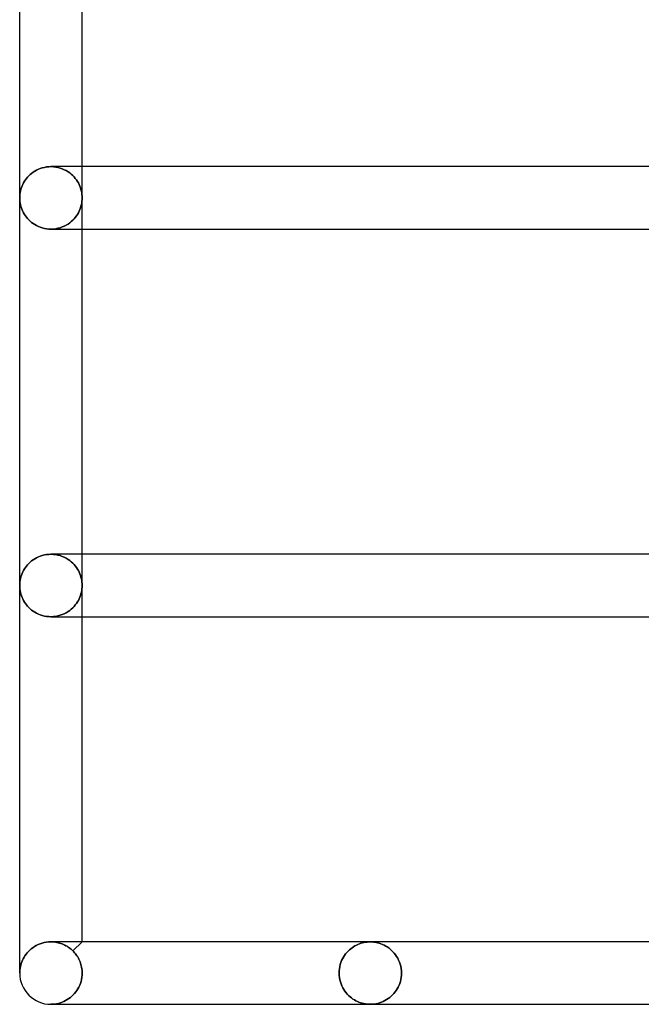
# Model space of a CAD drawing. Header units: millimetres. Extents: x -250 to 250, y -110 to 102.
# Tile 1 of 22: x -233 to -210, y -73 to -37. Entities that reach past the tile are written whole.
import ezdxf

# ---------------------------------------------------------------- set-up
doc = ezdxf.new("R2010")
doc.units = ezdxf.units.MM
doc.layers.add('HIDDEN', color=7, linetype='Continuous')
doc.layers.add('THICK', color=7, linetype='Continuous')

msp = doc.modelspace()

# ---------------------------------------------------------------- linework, layer by layer
at = {"layer": 'HIDDEN'}
for p, q in [((-232.242, -42.066), (-232.32, -42.086)), ((-232.163, -42.052), (-232.242, -42.066)), ((-232.082, -42.043), (-232.163, -42.052)), ((-232, -42.04), (-232.082, -42.043)), ((-231.999, -42.04), (-232, -42.04)), ((-232, -42.04), (-232, -42.04)), ((-231.998, -42.04), (-231.999, -42.04)), ((-231.999, -42.04), (-231.999, -42.04)), ((-231.997, -42.04), (-231.998, -42.04)), ((-231.998, -42.04), (-231.998, -42.04)), ((-231.997, -42.04), (-231.909, -42.043)), ((-231.909, -42.043), (-231.997, -42.04)), ((-231.909, -42.043), (-231.822, -42.053)), ((-231.822, -42.053), (-231.909, -42.043)), ((-231.822, -42.053), (-231.737, -42.069)), ((-231.737, -42.069), (-231.822, -42.053)), ((-230.84, -43.2), (-230.84, -42.04)), ((-232.865, -42.428), (-232.907, -42.479)), ((-232.819, -42.38), (-232.865, -42.428)), ((-232.769, -42.333), (-232.819, -42.38)), ((-232.716, -42.289), (-232.769, -42.333)), ((-232.659, -42.247), (-232.716, -42.289)), ((-232.598, -42.207), (-232.659, -42.247)), ((-232.534, -42.171), (-232.598, -42.207)), ((-232.466, -42.139), (-232.534, -42.171)), ((-232.394, -42.11), (-232.466, -42.139)), ((-232.32, -42.086), (-232.394, -42.11)), ((-231.737, -42.069), (-231.655, -42.092)), ((-231.655, -42.092), (-231.737, -42.069)), ((-231.655, -42.092), (-231.576, -42.119)), ((-231.576, -42.119), (-231.655, -42.092)), ((-231.576, -42.119), (-231.501, -42.152)), ((-231.501, -42.152), (-231.576, -42.119)), ((-231.501, -42.152), (-231.43, -42.188)), ((-231.43, -42.188), (-231.501, -42.152)), ((-231.43, -42.188), (-231.363, -42.229)), ((-231.363, -42.229), (-231.43, -42.188)), ((-231.363, -42.229), (-231.301, -42.273)), ((-231.301, -42.273), (-231.363, -42.229)), ((-231.301, -42.273), (-231.242, -42.32)), ((-231.242, -42.32), (-231.301, -42.273)), ((-231.242, -42.32), (-231.188, -42.37)), ((-231.188, -42.37), (-231.242, -42.32)), ((-231.188, -42.37), (-231.139, -42.422)), ((-231.139, -42.422), (-231.188, -42.37)), ((-231.139, -42.422), (-231.093, -42.475)), ((-231.093, -42.475), (-231.139, -42.422)), ((-233.072, -42.757), (-233.095, -42.818)), ((-233.045, -42.698), (-233.072, -42.757)), ((-233.015, -42.64), (-233.045, -42.698)), ((-232.982, -42.585), (-233.015, -42.64)), ((-232.946, -42.531), (-232.982, -42.585)), ((-232.907, -42.479), (-232.946, -42.531)), ((-231.093, -42.475), (-231.051, -42.531)), ((-231.051, -42.531), (-231.093, -42.475)), ((-231.051, -42.531), (-231.014, -42.588)), ((-231.014, -42.588), (-231.051, -42.531)), ((-231.014, -42.588), (-230.98, -42.646)), ((-230.98, -42.646), (-231.014, -42.588)), ((-230.98, -42.646), (-230.95, -42.705)), ((-230.95, -42.705), (-230.98, -42.646)), ((-230.95, -42.705), (-230.924, -42.765)), ((-230.924, -42.765), (-230.95, -42.705)), ((-230.924, -42.765), (-230.902, -42.826)), ((-230.902, -42.826), (-230.924, -42.765)), ((-233.158, -43.135), (-233.16, -43.2)), ((-233.153, -43.071), (-233.158, -43.135)), ((-233.144, -43.006), (-233.153, -43.071)), ((-233.131, -42.942), (-233.144, -43.006)), ((-233.115, -42.879), (-233.131, -42.942)), ((-233.095, -42.818), (-233.115, -42.879)), ((-230.902, -42.826), (-230.883, -42.888)), ((-230.883, -42.888), (-230.902, -42.826)), ((-230.883, -42.888), (-230.867, -42.949)), ((-230.867, -42.949), (-230.883, -42.888)), ((-230.867, -42.949), (-230.855, -43.012)), ((-230.855, -43.012), (-230.867, -42.949)), ((-230.855, -43.012), (-230.847, -43.074)), ((-230.847, -43.074), (-230.855, -43.012)), ((-230.847, -43.074), (-230.842, -43.137)), ((-230.842, -43.137), (-230.847, -43.074)), ((-230.842, -43.137), (-230.84, -43.2)), ((-230.84, -43.2), (-230.842, -43.137)), ((-233.16, -43.2), (-233.158, -43.265)), ((-233.158, -43.265), (-233.153, -43.329)), ((-233.153, -43.329), (-233.144, -43.394)), ((-233.144, -43.394), (-233.131, -43.458)), ((-233.131, -43.458), (-233.115, -43.521)), ((-233.115, -43.521), (-233.095, -43.582)), ((-230.902, -43.574), (-230.883, -43.512)), ((-230.883, -43.512), (-230.902, -43.574)), ((-230.883, -43.512), (-230.867, -43.451)), ((-230.867, -43.451), (-230.883, -43.512)), ((-230.867, -43.451), (-230.855, -43.388)), ((-230.855, -43.388), (-230.867, -43.451)), ((-230.855, -43.388), (-230.847, -43.326)), ((-230.847, -43.326), (-230.855, -43.388)), ((-230.847, -43.326), (-230.842, -43.263)), ((-230.842, -43.263), (-230.847, -43.326)), ((-230.842, -43.263), (-230.84, -43.2)), ((-230.84, -43.2), (-230.842, -43.263)), ((-230.84, -44.36), (-230.84, -43.2)), ((-233.095, -43.582), (-233.072, -43.643)), ((-233.072, -43.643), (-233.045, -43.702)), ((-233.045, -43.702), (-233.015, -43.76)), ((-233.015, -43.76), (-232.982, -43.815)), ((-232.982, -43.815), (-232.946, -43.869)), ((-232.946, -43.869), (-232.907, -43.921)), ((-231.093, -43.925), (-231.051, -43.869)), ((-231.051, -43.869), (-231.093, -43.925)), ((-231.051, -43.869), (-231.014, -43.812)), ((-231.014, -43.812), (-231.051, -43.869)), ((-231.014, -43.812), (-230.98, -43.754)), ((-230.98, -43.754), (-231.014, -43.812)), ((-230.98, -43.754), (-230.95, -43.695)), ((-230.95, -43.695), (-230.98, -43.754)), ((-230.95, -43.695), (-230.924, -43.635)), ((-230.924, -43.635), (-230.95, -43.695)), ((-230.924, -43.635), (-230.902, -43.574)), ((-230.902, -43.574), (-230.924, -43.635)), ((-232.907, -43.921), (-232.865, -43.972)), ((-232.865, -43.972), (-232.819, -44.02)), ((-232.819, -44.02), (-232.769, -44.067)), ((-232.769, -44.067), (-232.716, -44.111)), ((-232.716, -44.111), (-232.659, -44.153)), ((-232.659, -44.153), (-232.598, -44.193)), ((-232.598, -44.193), (-232.534, -44.229)), ((-232.534, -44.229), (-232.466, -44.261)), ((-232.466, -44.261), (-232.394, -44.29)), ((-231.576, -44.281), (-231.501, -44.248)), ((-231.501, -44.248), (-231.576, -44.281)), ((-231.501, -44.248), (-231.43, -44.212)), ((-231.43, -44.212), (-231.501, -44.248)), ((-231.43, -44.212), (-231.363, -44.171)), ((-231.363, -44.171), (-231.43, -44.212)), ((-231.363, -44.171), (-231.301, -44.127)), ((-231.301, -44.127), (-231.363, -44.171)), ((-231.301, -44.127), (-231.242, -44.08)), ((-231.242, -44.08), (-231.301, -44.127)), ((-231.242, -44.08), (-231.188, -44.03)), ((-231.188, -44.03), (-231.242, -44.08)), ((-231.188, -44.03), (-231.139, -43.978)), ((-231.139, -43.978), (-231.188, -44.03)), ((-231.139, -43.978), (-231.093, -43.925)), ((-231.093, -43.925), (-231.139, -43.978)), ((-232.394, -44.29), (-232.32, -44.314)), ((-232.32, -44.314), (-232.242, -44.334)), ((-232.242, -44.334), (-232.163, -44.348)), ((-232.163, -44.348), (-232.082, -44.357)), ((-232.082, -44.357), (-232, -44.36)), ((-232, -44.36), (-232, -44.36)), ((-232, -44.36), (-231.999, -44.36)), ((-231.999, -44.36), (-231.999, -44.36)), ((-231.999, -44.36), (-231.998, -44.36)), ((-231.998, -44.36), (-231.998, -44.36)), ((-231.998, -44.36), (-231.997, -44.36)), ((-231.997, -44.36), (-231.909, -44.357)), ((-231.909, -44.357), (-231.997, -44.36)), ((-231.909, -44.357), (-231.822, -44.347)), ((-231.822, -44.347), (-231.909, -44.357)), ((-231.822, -44.347), (-231.737, -44.331)), ((-231.737, -44.331), (-231.822, -44.347)), ((-231.737, -44.331), (-231.655, -44.308)), ((-231.655, -44.308), (-231.737, -44.331)), ((-231.655, -44.308), (-231.576, -44.281)), ((-231.576, -44.281), (-231.655, -44.308)), ((-232.716, -56.689), (-232.769, -56.733)), ((-232.659, -56.647), (-232.716, -56.689)), ((-232.598, -56.607), (-232.659, -56.647)), ((-232.534, -56.571), (-232.598, -56.607)), ((-232.466, -56.539), (-232.534, -56.571)), ((-232.394, -56.51), (-232.466, -56.539)), ((-232.32, -56.486), (-232.394, -56.51)), ((-232.242, -56.466), (-232.32, -56.486)), ((-232.163, -56.452), (-232.242, -56.466)), ((-232.082, -56.443), (-232.163, -56.452)), ((-232, -56.44), (-232.082, -56.443)), ((-231.999, -56.44), (-232, -56.44)), ((-232, -56.44), (-232, -56.44)), ((-231.998, -56.44), (-231.999, -56.44)), ((-231.999, -56.44), (-231.999, -56.44)), ((-231.997, -56.44), (-231.998, -56.44)), ((-231.998, -56.44), (-231.998, -56.44)), ((-231.997, -56.44), (-231.909, -56.443)), ((-231.909, -56.443), (-231.997, -56.44)), ((-231.909, -56.443), (-231.822, -56.453)), ((-231.822, -56.453), (-231.909, -56.443)), ((-231.822, -56.453), (-231.737, -56.469)), ((-231.737, -56.469), (-231.822, -56.453)), ((-231.737, -56.469), (-231.655, -56.492)), ((-231.655, -56.492), (-231.737, -56.469)), ((-231.655, -56.492), (-231.576, -56.519)), ((-231.576, -56.519), (-231.655, -56.492)), ((-231.576, -56.519), (-231.501, -56.552)), ((-231.501, -56.552), (-231.576, -56.519)), ((-231.501, -56.552), (-231.43, -56.588)), ((-231.43, -56.588), (-231.501, -56.552)), ((-231.43, -56.588), (-231.363, -56.629)), ((-231.363, -56.629), (-231.43, -56.588)), ((-231.363, -56.629), (-231.301, -56.673)), ((-231.301, -56.673), (-231.363, -56.629)), ((-231.301, -56.673), (-231.242, -56.72)), ((-231.242, -56.72), (-231.301, -56.673)), ((-230.84, -57.6), (-230.84, -56.44)), ((-233.015, -57.04), (-233.045, -57.098)), ((-232.982, -56.985), (-233.015, -57.04)), ((-232.946, -56.931), (-232.982, -56.985)), ((-232.907, -56.879), (-232.946, -56.931)), ((-232.865, -56.828), (-232.907, -56.879)), ((-232.819, -56.78), (-232.865, -56.828)), ((-232.769, -56.733), (-232.819, -56.78)), ((-231.242, -56.72), (-231.188, -56.77)), ((-231.188, -56.77), (-231.242, -56.72)), ((-231.188, -56.77), (-231.139, -56.822)), ((-231.139, -56.822), (-231.188, -56.77)), ((-231.139, -56.822), (-231.093, -56.875)), ((-231.093, -56.875), (-231.139, -56.822)), ((-231.093, -56.875), (-231.051, -56.931)), ((-231.051, -56.931), (-231.093, -56.875)), ((-231.051, -56.931), (-231.014, -56.988)), ((-231.014, -56.988), (-231.051, -56.931)), ((-231.014, -56.988), (-230.98, -57.046)), ((-230.98, -57.046), (-231.014, -56.988)), ((-230.98, -57.046), (-230.95, -57.105)), ((-230.95, -57.105), (-230.98, -57.046)), ((-233.144, -57.406), (-233.153, -57.471)), ((-233.131, -57.342), (-233.144, -57.406)), ((-233.115, -57.279), (-233.131, -57.342)), ((-233.095, -57.218), (-233.115, -57.279)), ((-233.072, -57.157), (-233.095, -57.218)), ((-233.045, -57.098), (-233.072, -57.157)), ((-230.95, -57.105), (-230.924, -57.165)), ((-230.924, -57.165), (-230.95, -57.105)), ((-230.924, -57.165), (-230.902, -57.226)), ((-230.902, -57.226), (-230.924, -57.165)), ((-230.902, -57.226), (-230.883, -57.288)), ((-230.883, -57.288), (-230.902, -57.226)), ((-230.883, -57.288), (-230.867, -57.349)), ((-230.867, -57.349), (-230.883, -57.288)), ((-230.867, -57.349), (-230.855, -57.412)), ((-230.855, -57.412), (-230.867, -57.349)), ((-230.855, -57.412), (-230.847, -57.474)), ((-230.847, -57.474), (-230.855, -57.412)), ((-233.158, -57.535), (-233.16, -57.6)), ((-233.16, -57.6), (-233.158, -57.665)), ((-233.153, -57.471), (-233.158, -57.535)), ((-233.158, -57.665), (-233.153, -57.729)), ((-233.153, -57.729), (-233.144, -57.794)), ((-233.144, -57.794), (-233.131, -57.858)), ((-230.867, -57.851), (-230.855, -57.788)), ((-230.855, -57.788), (-230.867, -57.851)), ((-230.855, -57.788), (-230.847, -57.726)), ((-230.847, -57.726), (-230.855, -57.788)), ((-230.847, -57.474), (-230.842, -57.537)), ((-230.842, -57.537), (-230.847, -57.474)), ((-230.847, -57.726), (-230.842, -57.663)), ((-230.842, -57.663), (-230.847, -57.726)), ((-230.842, -57.537), (-230.84, -57.6)), ((-230.84, -57.6), (-230.842, -57.537)), ((-230.842, -57.663), (-230.84, -57.6)), ((-230.84, -57.6), (-230.842, -57.663)), ((-230.84, -58.76), (-230.84, -57.6)), ((-233.131, -57.858), (-233.115, -57.921)), ((-233.115, -57.921), (-233.095, -57.982)), ((-233.095, -57.982), (-233.072, -58.043)), ((-233.072, -58.043), (-233.045, -58.102)), ((-233.045, -58.102), (-233.015, -58.16)), ((-233.015, -58.16), (-232.982, -58.215)), ((-231.014, -58.212), (-230.98, -58.154)), ((-230.98, -58.154), (-231.014, -58.212)), ((-230.98, -58.154), (-230.95, -58.095)), ((-230.95, -58.095), (-230.98, -58.154)), ((-230.95, -58.095), (-230.924, -58.035)), ((-230.924, -58.035), (-230.95, -58.095)), ((-230.924, -58.035), (-230.902, -57.974)), ((-230.902, -57.974), (-230.924, -58.035)), ((-230.902, -57.974), (-230.883, -57.912)), ((-230.883, -57.912), (-230.902, -57.974)), ((-230.883, -57.912), (-230.867, -57.851)), ((-230.867, -57.851), (-230.883, -57.912)), ((-232.982, -58.215), (-232.946, -58.269)), ((-232.946, -58.269), (-232.907, -58.321)), ((-232.907, -58.321), (-232.865, -58.372)), ((-232.865, -58.372), (-232.819, -58.42)), ((-232.819, -58.42), (-232.769, -58.467)), ((-232.769, -58.467), (-232.716, -58.511)), ((-232.716, -58.511), (-232.659, -58.553)), ((-231.363, -58.571), (-231.301, -58.527)), ((-231.301, -58.527), (-231.363, -58.571)), ((-231.301, -58.527), (-231.242, -58.48)), ((-231.242, -58.48), (-231.301, -58.527)), ((-231.242, -58.48), (-231.188, -58.43)), ((-231.188, -58.43), (-231.242, -58.48)), ((-231.188, -58.43), (-231.139, -58.378)), ((-231.139, -58.378), (-231.188, -58.43)), ((-231.139, -58.378), (-231.093, -58.325)), ((-231.093, -58.325), (-231.139, -58.378)), ((-231.093, -58.325), (-231.051, -58.269)), ((-231.051, -58.269), (-231.093, -58.325)), ((-231.051, -58.269), (-231.014, -58.212)), ((-231.014, -58.212), (-231.051, -58.269)), ((-232.659, -58.553), (-232.598, -58.593)), ((-232.598, -58.593), (-232.534, -58.629)), ((-232.534, -58.629), (-232.466, -58.661)), ((-232.466, -58.661), (-232.394, -58.69)), ((-232.394, -58.69), (-232.32, -58.714)), ((-232.32, -58.714), (-232.242, -58.734)), ((-232.242, -58.734), (-232.163, -58.748)), ((-232.163, -58.748), (-232.082, -58.757)), ((-232.082, -58.757), (-232, -58.76)), ((-232, -58.76), (-232, -58.76)), ((-232, -58.76), (-231.999, -58.76)), ((-231.999, -58.76), (-231.999, -58.76)), ((-231.999, -58.76), (-231.998, -58.76)), ((-231.998, -58.76), (-231.998, -58.76)), ((-231.998, -58.76), (-231.997, -58.76)), ((-231.997, -58.76), (-231.909, -58.757)), ((-231.909, -58.757), (-231.997, -58.76)), ((-231.909, -58.757), (-231.822, -58.747)), ((-231.822, -58.747), (-231.909, -58.757)), ((-231.822, -58.747), (-231.737, -58.731)), ((-231.737, -58.731), (-231.822, -58.747)), ((-231.737, -58.731), (-231.655, -58.708)), ((-231.655, -58.708), (-231.737, -58.731)), ((-231.655, -58.708), (-231.576, -58.681)), ((-231.576, -58.681), (-231.655, -58.708)), ((-231.576, -58.681), (-231.501, -58.648)), ((-231.501, -58.648), (-231.576, -58.681)), ((-231.501, -58.648), (-231.43, -58.612)), ((-231.43, -58.612), (-231.501, -58.648)), ((-231.43, -58.612), (-231.363, -58.571)), ((-231.363, -58.571), (-231.43, -58.612)), ((-232.478, -70.944), (-232.547, -70.978)), ((-232.405, -70.914), (-232.478, -70.944)), ((-232.328, -70.888), (-232.405, -70.914)), ((-232.249, -70.868), (-232.328, -70.888)), ((-232.167, -70.853), (-232.249, -70.868)), ((-232.084, -70.843), (-232.167, -70.853)), ((-232, -70.84), (-232.084, -70.843)), ((-231.999, -70.84), (-232, -70.84)), ((-232, -70.84), (-232, -70.84)), ((-231.998, -70.84), (-231.999, -70.84)), ((-231.999, -70.84), (-231.999, -70.84)), ((-231.997, -70.84), (-231.998, -70.84)), ((-231.998, -70.84), (-231.998, -70.84)), ((-231.997, -70.84), (-231.942, -70.841)), ((-231.942, -70.841), (-231.997, -70.84)), ((-231.942, -70.841), (-231.888, -70.845)), ((-231.888, -70.845), (-231.942, -70.841)), ((-231.888, -70.845), (-231.835, -70.851)), ((-231.835, -70.851), (-231.888, -70.845)), ((-231.835, -70.851), (-231.782, -70.86)), ((-231.782, -70.86), (-231.835, -70.851)), ((-231.782, -70.86), (-231.73, -70.871)), ((-231.73, -70.871), (-231.782, -70.86)), ((-231.73, -70.871), (-231.678, -70.885)), ((-231.678, -70.885), (-231.73, -70.871)), ((-231.678, -70.885), (-231.628, -70.9)), ((-231.628, -70.9), (-231.678, -70.885)), ((-231.628, -70.9), (-231.58, -70.918)), ((-231.58, -70.918), (-231.628, -70.9)), ((-231.58, -70.918), (-231.532, -70.937)), ((-231.532, -70.937), (-231.58, -70.918)), ((-231.532, -70.937), (-231.487, -70.959)), ((-231.487, -70.959), (-231.532, -70.937)), ((-231.487, -70.959), (-231.442, -70.982)), ((-231.442, -70.982), (-231.487, -70.959)), ((-230.84, -70.84), (-231.179, -71.179)), ((-220.702, -70.99), (-220.648, -70.961)), ((-220.648, -70.961), (-220.702, -70.99)), ((-220.648, -70.961), (-220.593, -70.935)), ((-220.593, -70.935), (-220.648, -70.961)), ((-220.593, -70.935), (-220.537, -70.912)), ((-220.537, -70.912), (-220.593, -70.935)), ((-220.537, -70.912), (-220.48, -70.893)), ((-220.48, -70.893), (-220.537, -70.912)), ((-220.48, -70.893), (-220.423, -70.877)), ((-220.423, -70.877), (-220.48, -70.893)), ((-220.423, -70.877), (-220.365, -70.863)), ((-220.365, -70.863), (-220.423, -70.877)), ((-220.365, -70.863), (-220.308, -70.853)), ((-220.308, -70.853), (-220.365, -70.863)), ((-220.308, -70.853), (-220.25, -70.846)), ((-220.25, -70.846), (-220.308, -70.853)), ((-220.25, -70.846), (-220.192, -70.841)), ((-220.192, -70.841), (-220.25, -70.846)), ((-220.192, -70.841), (-220.133, -70.84)), ((-220.133, -70.84), (-220.192, -70.841)), ((-220.133, -70.84), (-220.066, -70.842)), ((-220.066, -70.842), (-220.133, -70.84)), ((-220.066, -70.842), (-219.999, -70.848)), ((-219.999, -70.848), (-220.066, -70.842)), ((-219.999, -70.848), (-219.933, -70.857)), ((-219.933, -70.857), (-219.999, -70.848)), ((-219.933, -70.857), (-219.867, -70.871)), ((-219.867, -70.871), (-219.933, -70.857)), ((-219.867, -70.871), (-219.802, -70.888)), ((-219.802, -70.888), (-219.867, -70.871)), ((-219.802, -70.888), (-219.738, -70.909)), ((-219.738, -70.909), (-219.802, -70.888)), ((-219.738, -70.909), (-219.676, -70.934)), ((-219.676, -70.934), (-219.738, -70.909)), ((-219.676, -70.934), (-219.615, -70.962)), ((-219.615, -70.962), (-219.676, -70.934)), ((-219.615, -70.962), (-219.556, -70.994)), ((-219.556, -70.994), (-219.615, -70.962)), ((-232.925, -71.301), (-232.963, -71.355)), ((-232.883, -71.249), (-232.925, -71.301)), ((-232.837, -71.198), (-232.883, -71.249)), ((-232.787, -71.149), (-232.837, -71.198)), ((-232.733, -71.102), (-232.787, -71.149)), ((-232.675, -71.058), (-232.733, -71.102)), ((-232.613, -71.017), (-232.675, -71.058)), ((-232.547, -70.978), (-232.613, -71.017)), ((-231.442, -70.982), (-231.4, -71.006)), ((-231.4, -71.006), (-231.442, -70.982)), ((-231.4, -71.006), (-231.359, -71.032)), ((-231.359, -71.032), (-231.4, -71.006)), ((-231.359, -71.032), (-231.32, -71.059)), ((-231.32, -71.059), (-231.359, -71.032)), ((-231.32, -71.059), (-231.282, -71.088)), ((-231.282, -71.088), (-231.32, -71.059)), ((-231.282, -71.088), (-231.246, -71.117)), ((-231.246, -71.117), (-231.282, -71.088)), ((-231.246, -71.117), (-231.212, -71.148)), ((-231.212, -71.148), (-231.246, -71.117)), ((-231.212, -71.148), (-231.179, -71.179)), ((-231.179, -71.179), (-231.212, -71.148)), ((-231.179, -71.179), (-231.147, -71.212)), ((-231.147, -71.212), (-231.179, -71.179)), ((-231.147, -71.212), (-231.117, -71.246)), ((-231.117, -71.246), (-231.147, -71.212)), ((-231.117, -71.246), (-231.087, -71.282)), ((-231.087, -71.282), (-231.117, -71.246)), ((-231.087, -71.282), (-231.058, -71.32)), ((-231.058, -71.32), (-231.087, -71.282)), ((-231.058, -71.32), (-231.031, -71.359)), ((-231.031, -71.359), (-231.058, -71.32)), ((-221.089, -71.345), (-221.047, -71.288)), ((-221.047, -71.288), (-221.089, -71.345)), ((-221.047, -71.288), (-221.003, -71.235)), ((-221.003, -71.235), (-221.047, -71.288)), ((-221.003, -71.235), (-220.957, -71.185)), ((-220.957, -71.185), (-221.003, -71.235)), ((-220.957, -71.185), (-220.909, -71.139)), ((-220.909, -71.139), (-220.957, -71.185)), ((-220.909, -71.139), (-220.859, -71.096)), ((-220.859, -71.096), (-220.909, -71.139)), ((-220.859, -71.096), (-220.808, -71.057)), ((-220.808, -71.057), (-220.859, -71.096)), ((-220.808, -71.057), (-220.756, -71.022)), ((-220.756, -71.022), (-220.808, -71.057)), ((-220.756, -71.022), (-220.702, -70.99)), ((-220.702, -70.99), (-220.756, -71.022)), ((-219.556, -70.994), (-219.498, -71.029)), ((-219.498, -71.029), (-219.556, -70.994)), ((-219.498, -71.029), (-219.443, -71.067)), ((-219.443, -71.067), (-219.498, -71.029)), ((-219.443, -71.067), (-219.389, -71.109)), ((-219.389, -71.109), (-219.443, -71.067)), ((-219.389, -71.109), (-219.337, -71.155)), ((-219.337, -71.155), (-219.389, -71.109)), ((-219.337, -71.155), (-219.287, -71.205)), ((-219.287, -71.205), (-219.337, -71.155)), ((-219.287, -71.205), (-219.239, -71.259)), ((-219.239, -71.259), (-219.287, -71.205)), ((-219.239, -71.259), (-219.194, -71.317)), ((-219.194, -71.317), (-219.239, -71.259)), ((-219.194, -71.317), (-219.151, -71.379)), ((-219.151, -71.379), (-219.194, -71.317)), ((-233.103, -71.64), (-233.12, -71.7)), ((-233.082, -71.582), (-233.103, -71.64)), ((-233.057, -71.524), (-233.082, -71.582)), ((-233.03, -71.467), (-233.057, -71.524)), ((-232.998, -71.41), (-233.03, -71.467)), ((-232.963, -71.355), (-232.998, -71.41)), ((-231.031, -71.359), (-231.005, -71.4)), ((-231.005, -71.4), (-231.031, -71.359)), ((-231.005, -71.4), (-230.98, -71.443)), ((-230.98, -71.443), (-231.005, -71.4)), ((-230.98, -71.443), (-230.957, -71.487)), ((-230.957, -71.487), (-230.98, -71.443)), ((-230.957, -71.487), (-230.936, -71.533)), ((-230.936, -71.533), (-230.957, -71.487)), ((-230.936, -71.533), (-230.916, -71.581)), ((-230.916, -71.581), (-230.936, -71.533)), ((-230.916, -71.581), (-230.898, -71.63)), ((-230.898, -71.63), (-230.916, -71.581)), ((-230.898, -71.63), (-230.882, -71.68)), ((-230.882, -71.68), (-230.898, -71.63)), ((-230.882, -71.68), (-230.869, -71.731)), ((-230.869, -71.731), (-230.882, -71.68)), ((-221.265, -71.76), (-221.246, -71.683)), ((-221.246, -71.683), (-221.265, -71.76)), ((-221.246, -71.683), (-221.223, -71.609)), ((-221.223, -71.609), (-221.246, -71.683)), ((-221.223, -71.609), (-221.195, -71.538)), ((-221.195, -71.538), (-221.223, -71.609)), ((-221.195, -71.538), (-221.163, -71.47)), ((-221.163, -71.47), (-221.195, -71.538)), ((-221.163, -71.47), (-221.127, -71.406)), ((-221.127, -71.406), (-221.163, -71.47)), ((-221.127, -71.406), (-221.089, -71.345)), ((-221.089, -71.345), (-221.127, -71.406)), ((-219.151, -71.379), (-219.112, -71.445)), ((-219.112, -71.445), (-219.151, -71.379)), ((-219.112, -71.445), (-219.077, -71.516)), ((-219.077, -71.516), (-219.112, -71.445)), ((-219.077, -71.516), (-219.046, -71.589)), ((-219.046, -71.589), (-219.077, -71.516)), ((-219.046, -71.589), (-219.019, -71.667)), ((-219.019, -71.667), (-219.046, -71.589)), ((-219.019, -71.667), (-218.998, -71.747)), ((-218.998, -71.747), (-219.019, -71.667)), ((-233.158, -71.94), (-233.16, -72)), ((-233.154, -71.879), (-233.158, -71.94)), ((-233.146, -71.819), (-233.154, -71.879)), ((-233.135, -71.759), (-233.146, -71.819)), ((-233.12, -71.7), (-233.135, -71.759)), ((-230.869, -71.731), (-230.858, -71.784)), ((-230.858, -71.784), (-230.869, -71.731)), ((-230.858, -71.784), (-230.849, -71.837)), ((-230.849, -71.837), (-230.858, -71.784)), ((-230.849, -71.837), (-230.842, -71.891)), ((-230.842, -71.891), (-230.849, -71.837)), ((-230.842, -71.891), (-230.838, -71.945)), ((-230.838, -71.945), (-230.842, -71.891)), ((-230.84, -72.079), (-230.837, -72)), ((-230.837, -72), (-230.84, -72.079)), ((-230.838, -71.945), (-230.837, -72)), ((-230.837, -72), (-230.838, -71.945)), ((-221.29, -72), (-221.287, -71.919)), ((-221.287, -71.919), (-221.29, -72)), ((-221.29, -72), (-221.287, -72.084)), ((-221.287, -72.084), (-221.29, -72)), ((-221.287, -71.919), (-221.279, -71.839)), ((-221.279, -71.839), (-221.287, -71.919)), ((-221.279, -71.839), (-221.265, -71.76)), ((-221.265, -71.76), (-221.279, -71.839)), ((-218.998, -71.747), (-218.983, -71.83)), ((-218.983, -71.83), (-218.998, -71.747)), ((-218.983, -71.83), (-218.973, -71.914)), ((-218.973, -71.914), (-218.983, -71.83)), ((-218.973, -71.914), (-218.97, -72)), ((-218.97, -72), (-218.973, -71.914)), ((-218.973, -72.079), (-218.97, -72)), ((-218.97, -72), (-218.973, -72.079)), ((-230.93, -72.453), (-230.902, -72.383)), ((-230.902, -72.383), (-230.93, -72.453)), ((-230.902, -72.383), (-230.88, -72.31)), ((-230.88, -72.31), (-230.902, -72.383)), ((-230.88, -72.31), (-230.861, -72.235)), ((-230.861, -72.235), (-230.88, -72.31)), ((-230.861, -72.235), (-230.848, -72.157)), ((-230.848, -72.157), (-230.861, -72.235)), ((-230.848, -72.157), (-230.84, -72.079)), ((-230.84, -72.079), (-230.848, -72.157)), ((-221.287, -72.084), (-221.278, -72.167)), ((-221.278, -72.167), (-221.287, -72.084)), ((-221.278, -72.167), (-221.263, -72.249)), ((-221.263, -72.249), (-221.278, -72.167)), ((-221.263, -72.249), (-221.243, -72.328)), ((-221.243, -72.328), (-221.263, -72.249)), ((-221.243, -72.328), (-221.218, -72.405)), ((-221.218, -72.405), (-221.243, -72.328)), ((-221.218, -72.405), (-221.188, -72.478)), ((-221.188, -72.478), (-221.218, -72.405)), ((-219.063, -72.453), (-219.036, -72.383)), ((-219.036, -72.383), (-219.063, -72.453)), ((-219.036, -72.383), (-219.013, -72.311)), ((-219.013, -72.311), (-219.036, -72.383)), ((-219.013, -72.311), (-218.994, -72.235)), ((-218.994, -72.235), (-219.013, -72.311)), ((-218.994, -72.235), (-218.981, -72.158)), ((-218.981, -72.158), (-218.994, -72.235)), ((-218.981, -72.158), (-218.973, -72.079)), ((-218.973, -72.079), (-218.981, -72.158)), ((-231.167, -72.809), (-231.119, -72.757)), ((-231.119, -72.757), (-231.167, -72.809)), ((-231.119, -72.757), (-231.074, -72.701)), ((-231.074, -72.701), (-231.119, -72.757)), ((-231.074, -72.701), (-231.033, -72.644)), ((-231.033, -72.644), (-231.074, -72.701)), ((-231.033, -72.644), (-230.995, -72.583)), ((-230.995, -72.583), (-231.033, -72.644)), ((-230.995, -72.583), (-230.961, -72.52)), ((-230.961, -72.52), (-230.995, -72.583)), ((-230.961, -72.52), (-230.93, -72.453)), ((-230.93, -72.453), (-230.961, -72.52)), ((-221.188, -72.478), (-221.154, -72.547)), ((-221.154, -72.547), (-221.188, -72.478)), ((-221.154, -72.547), (-221.116, -72.613)), ((-221.116, -72.613), (-221.154, -72.547)), ((-221.116, -72.613), (-221.075, -72.675)), ((-221.075, -72.675), (-221.116, -72.613)), ((-221.075, -72.675), (-221.031, -72.733)), ((-221.031, -72.733), (-221.075, -72.675)), ((-221.031, -72.733), (-220.984, -72.787)), ((-220.984, -72.787), (-221.031, -72.733)), ((-220.984, -72.787), (-220.935, -72.837)), ((-220.935, -72.837), (-220.984, -72.787)), ((-219.301, -72.809), (-219.253, -72.757)), ((-219.253, -72.757), (-219.301, -72.809)), ((-219.253, -72.757), (-219.208, -72.702)), ((-219.208, -72.702), (-219.253, -72.757)), ((-219.208, -72.702), (-219.166, -72.644)), ((-219.166, -72.644), (-219.208, -72.702)), ((-219.166, -72.644), (-219.129, -72.584)), ((-219.129, -72.584), (-219.166, -72.644)), ((-219.129, -72.584), (-219.094, -72.52)), ((-219.094, -72.52), (-219.129, -72.584)), ((-219.094, -72.52), (-219.063, -72.453)), ((-219.063, -72.453), (-219.094, -72.52)), ((-232, -73.16), (-231.929, -73.158)), ((-231.929, -73.158), (-232, -73.16)), ((-232, -73.16), (-231.721, -73.16)), ((-231.929, -73.158), (-231.858, -73.151)), ((-231.858, -73.151), (-231.929, -73.158)), ((-231.858, -73.151), (-231.787, -73.14)), ((-231.787, -73.14), (-231.858, -73.151)), ((-231.787, -73.14), (-231.717, -73.125)), ((-231.717, -73.125), (-231.787, -73.14)), ((-231.717, -73.125), (-231.648, -73.106)), ((-231.648, -73.106), (-231.717, -73.125)), ((-231.648, -73.106), (-231.581, -73.082)), ((-231.581, -73.082), (-231.648, -73.106)), ((-231.581, -73.082), (-231.516, -73.054)), ((-231.516, -73.054), (-231.581, -73.082)), ((-231.516, -73.054), (-231.452, -73.023)), ((-231.452, -73.023), (-231.516, -73.054)), ((-231.452, -73.023), (-231.39, -72.987)), ((-231.39, -72.987), (-231.452, -73.023)), ((-231.39, -72.987), (-231.33, -72.948)), ((-231.33, -72.948), (-231.39, -72.987)), ((-231.33, -72.948), (-231.273, -72.905)), ((-231.273, -72.905), (-231.33, -72.948)), ((-231.273, -72.905), (-231.219, -72.858)), ((-231.219, -72.858), (-231.273, -72.905)), ((-231.219, -72.858), (-231.167, -72.809)), ((-231.167, -72.809), (-231.219, -72.858)), ((-220.935, -72.837), (-220.884, -72.883)), ((-220.884, -72.883), (-220.935, -72.837)), ((-220.884, -72.883), (-220.832, -72.925)), ((-220.832, -72.925), (-220.884, -72.883)), ((-220.832, -72.925), (-220.778, -72.964)), ((-220.778, -72.964), (-220.832, -72.925)), ((-220.778, -72.964), (-220.723, -72.998)), ((-220.723, -72.998), (-220.778, -72.964)), ((-220.723, -72.998), (-220.667, -73.03)), ((-220.667, -73.03), (-220.723, -72.998)), ((-220.667, -73.03), (-220.61, -73.057)), ((-220.61, -73.057), (-220.667, -73.03)), ((-220.61, -73.057), (-220.552, -73.082)), ((-220.552, -73.082), (-220.61, -73.057)), ((-220.552, -73.082), (-220.493, -73.103)), ((-220.493, -73.103), (-220.552, -73.082)), ((-220.493, -73.103), (-220.434, -73.12)), ((-220.434, -73.12), (-220.493, -73.103)), ((-220.434, -73.12), (-220.374, -73.135)), ((-220.374, -73.135), (-220.434, -73.12)), ((-220.374, -73.135), (-220.314, -73.146)), ((-220.314, -73.146), (-220.374, -73.135)), ((-220.314, -73.146), (-220.254, -73.154)), ((-220.254, -73.154), (-220.314, -73.146)), ((-220.254, -73.154), (-220.194, -73.158)), ((-220.194, -73.158), (-220.254, -73.154)), ((-220.194, -73.158), (-220.133, -73.16)), ((-220.133, -73.16), (-220.194, -73.158)), ((-220.133, -73.16), (-220.062, -73.158)), ((-220.062, -73.158), (-220.133, -73.16)), ((-220.062, -73.158), (-219.991, -73.151)), ((-219.991, -73.151), (-220.062, -73.158)), ((-219.991, -73.151), (-219.92, -73.14)), ((-219.92, -73.14), (-219.991, -73.151)), ((-219.92, -73.14), (-219.85, -73.125)), ((-219.85, -73.125), (-219.92, -73.14)), ((-219.85, -73.125), (-219.782, -73.106)), ((-219.782, -73.106), (-219.85, -73.125)), ((-219.782, -73.106), (-219.715, -73.082)), ((-219.715, -73.082), (-219.782, -73.106)), ((-219.715, -73.082), (-219.649, -73.054)), ((-219.649, -73.054), (-219.715, -73.082)), ((-219.649, -73.054), (-219.585, -73.023)), ((-219.585, -73.023), (-219.649, -73.054)), ((-219.585, -73.023), (-219.524, -72.987)), ((-219.524, -72.987), (-219.585, -73.023)), ((-219.524, -72.987), (-219.464, -72.948)), ((-219.464, -72.948), (-219.524, -72.987)), ((-219.464, -72.948), (-219.407, -72.905)), ((-219.407, -72.905), (-219.464, -72.948)), ((-219.407, -72.905), (-219.352, -72.859)), ((-219.352, -72.859), (-219.407, -72.905)), ((-219.352, -72.859), (-219.301, -72.809)), ((-219.301, -72.809), (-219.352, -72.859))]:
    msp.add_line(p, q, dxfattribs=at)
at = {"layer": 'THICK'}
for p, q in [((-233.16, -43.2), (-233.16, -28.8)), ((-230.84, -42.04), (-230.84, -29.96)), ((-232.32, -42.086), (-232.242, -42.066)), ((-232.242, -42.066), (-232.163, -42.052)), ((-232.163, -42.052), (-232.082, -42.043)), ((-232.082, -42.043), (-232, -42.04)), ((-232, -42.04), (-232, -42.04)), ((-232, -42.04), (-231.999, -42.04)), ((-231.999, -42.04), (-231.999, -42.04)), ((-231.999, -42.04), (-231.998, -42.04)), ((-231.998, -42.04), (-231.998, -42.04)), ((-231.998, -42.04), (-231.997, -42.04)), ((-175.431, -42.04), (-231.997, -42.04)), ((-232.907, -42.479), (-232.865, -42.428)), ((-232.865, -42.428), (-232.819, -42.38)), ((-232.819, -42.38), (-232.769, -42.333)), ((-232.769, -42.333), (-232.716, -42.289)), ((-232.716, -42.289), (-232.659, -42.247)), ((-232.659, -42.247), (-232.598, -42.207)), ((-232.598, -42.207), (-232.534, -42.171)), ((-232.534, -42.171), (-232.466, -42.139)), ((-232.466, -42.139), (-232.394, -42.11)), ((-232.394, -42.11), (-232.32, -42.086)), ((-233.095, -42.818), (-233.072, -42.757)), ((-233.072, -42.757), (-233.045, -42.698)), ((-233.045, -42.698), (-233.015, -42.64)), ((-233.015, -42.64), (-232.982, -42.585)), ((-232.982, -42.585), (-232.946, -42.531)), ((-232.946, -42.531), (-232.907, -42.479)), ((-233.16, -43.2), (-233.158, -43.135)), ((-233.158, -43.135), (-233.153, -43.071)), ((-233.153, -43.071), (-233.144, -43.006)), ((-233.144, -43.006), (-233.131, -42.942)), ((-233.131, -42.942), (-233.115, -42.879)), ((-233.115, -42.879), (-233.095, -42.818)), ((-233.158, -43.265), (-233.16, -43.2)), ((-233.16, -57.6), (-233.16, -43.2)), ((-233.153, -43.329), (-233.158, -43.265)), ((-233.144, -43.394), (-233.153, -43.329)), ((-233.131, -43.458), (-233.144, -43.394)), ((-233.115, -43.521), (-233.131, -43.458)), ((-233.095, -43.582), (-233.115, -43.521)), ((-233.072, -43.643), (-233.095, -43.582)), ((-233.045, -43.702), (-233.072, -43.643)), ((-233.015, -43.76), (-233.045, -43.702)), ((-232.982, -43.815), (-233.015, -43.76)), ((-232.946, -43.869), (-232.982, -43.815)), ((-232.907, -43.921), (-232.946, -43.869)), ((-232.865, -43.972), (-232.907, -43.921)), ((-232.819, -44.02), (-232.865, -43.972)), ((-232.769, -44.067), (-232.819, -44.02)), ((-232.716, -44.111), (-232.769, -44.067)), ((-232.659, -44.153), (-232.716, -44.111)), ((-232.598, -44.193), (-232.659, -44.153)), ((-232.534, -44.229), (-232.598, -44.193)), ((-232.466, -44.261), (-232.534, -44.229)), ((-232.394, -44.29), (-232.466, -44.261)), ((-232.32, -44.314), (-232.394, -44.29)), ((-232.242, -44.334), (-232.32, -44.314)), ((-232.163, -44.348), (-232.242, -44.334)), ((-232.082, -44.357), (-232.163, -44.348)), ((-232, -44.36), (-232.082, -44.357)), ((-231.999, -44.36), (-232, -44.36)), ((-232, -44.36), (-232, -44.36)), ((-231.998, -44.36), (-231.999, -44.36)), ((-231.999, -44.36), (-231.999, -44.36)), ((-231.997, -44.36), (-231.998, -44.36)), ((-231.998, -44.36), (-231.998, -44.36)), ((-231.997, -44.36), (-175.431, -44.36)), ((-230.84, -56.44), (-230.84, -44.36)), ((-232.769, -56.733), (-232.716, -56.689)), ((-232.716, -56.689), (-232.659, -56.647)), ((-232.659, -56.647), (-232.598, -56.607)), ((-232.598, -56.607), (-232.534, -56.571)), ((-232.534, -56.571), (-232.466, -56.539)), ((-232.466, -56.539), (-232.394, -56.51)), ((-232.394, -56.51), (-232.32, -56.486)), ((-232.32, -56.486), (-232.242, -56.466)), ((-232.242, -56.466), (-232.163, -56.452)), ((-232.163, -56.452), (-232.082, -56.443)), ((-232.082, -56.443), (-232, -56.44)), ((-232, -56.44), (-232, -56.44)), ((-232, -56.44), (-231.999, -56.44)), ((-231.999, -56.44), (-231.999, -56.44)), ((-231.999, -56.44), (-231.998, -56.44)), ((-231.998, -56.44), (-231.998, -56.44)), ((-231.998, -56.44), (-231.997, -56.44)), ((-175.431, -56.44), (-231.997, -56.44)), ((-233.045, -57.098), (-233.015, -57.04)), ((-233.015, -57.04), (-232.982, -56.985)), ((-232.982, -56.985), (-232.946, -56.931)), ((-232.946, -56.931), (-232.907, -56.879)), ((-232.907, -56.879), (-232.865, -56.828)), ((-232.865, -56.828), (-232.819, -56.78)), ((-232.819, -56.78), (-232.769, -56.733)), ((-233.153, -57.471), (-233.144, -57.406)), ((-233.144, -57.406), (-233.131, -57.342)), ((-233.131, -57.342), (-233.115, -57.279)), ((-233.115, -57.279), (-233.095, -57.218)), ((-233.095, -57.218), (-233.072, -57.157)), ((-233.072, -57.157), (-233.045, -57.098)), ((-233.16, -57.6), (-233.158, -57.535)), ((-233.158, -57.665), (-233.16, -57.6)), ((-233.16, -72), (-233.16, -57.6)), ((-233.158, -57.535), (-233.153, -57.471)), ((-233.153, -57.729), (-233.158, -57.665)), ((-233.144, -57.794), (-233.153, -57.729)), ((-233.131, -57.858), (-233.144, -57.794)), ((-233.115, -57.921), (-233.131, -57.858)), ((-233.095, -57.982), (-233.115, -57.921)), ((-233.072, -58.043), (-233.095, -57.982)), ((-233.045, -58.102), (-233.072, -58.043)), ((-233.015, -58.16), (-233.045, -58.102)), ((-232.982, -58.215), (-233.015, -58.16)), ((-232.946, -58.269), (-232.982, -58.215)), ((-232.907, -58.321), (-232.946, -58.269)), ((-232.865, -58.372), (-232.907, -58.321)), ((-232.819, -58.42), (-232.865, -58.372)), ((-232.769, -58.467), (-232.819, -58.42)), ((-232.716, -58.511), (-232.769, -58.467)), ((-232.659, -58.553), (-232.716, -58.511)), ((-232.598, -58.593), (-232.659, -58.553)), ((-232.534, -58.629), (-232.598, -58.593)), ((-232.466, -58.661), (-232.534, -58.629)), ((-232.394, -58.69), (-232.466, -58.661)), ((-232.32, -58.714), (-232.394, -58.69)), ((-232.242, -58.734), (-232.32, -58.714)), ((-232.163, -58.748), (-232.242, -58.734)), ((-232.082, -58.757), (-232.163, -58.748)), ((-232, -58.76), (-232.082, -58.757)), ((-231.999, -58.76), (-232, -58.76)), ((-232, -58.76), (-232, -58.76)), ((-231.998, -58.76), (-231.999, -58.76)), ((-231.999, -58.76), (-231.999, -58.76)), ((-231.997, -58.76), (-231.998, -58.76)), ((-231.998, -58.76), (-231.998, -58.76)), ((-231.997, -58.76), (-175.431, -58.76)), ((-230.84, -70.84), (-230.84, -58.76)), ((-232.547, -70.978), (-232.478, -70.944)), ((-232.478, -70.944), (-232.405, -70.914)), ((-232.405, -70.914), (-232.328, -70.888)), ((-232.328, -70.888), (-232.249, -70.868)), ((-232.249, -70.868), (-232.167, -70.853)), ((-232.167, -70.853), (-232.084, -70.843)), ((-232.084, -70.843), (-232, -70.84)), ((-232, -70.84), (-232, -70.84)), ((-232, -70.84), (-231.999, -70.84)), ((-231.999, -70.84), (-231.999, -70.84)), ((-231.999, -70.84), (-231.998, -70.84)), ((-231.998, -70.84), (-231.998, -70.84)), ((-231.998, -70.84), (-231.997, -70.84)), ((-175.431, -70.84), (-231.997, -70.84)), ((-232.963, -71.355), (-232.925, -71.301)), ((-232.925, -71.301), (-232.883, -71.249)), ((-232.883, -71.249), (-232.837, -71.198)), ((-232.837, -71.198), (-232.787, -71.149)), ((-232.787, -71.149), (-232.733, -71.102)), ((-232.733, -71.102), (-232.675, -71.058)), ((-232.675, -71.058), (-232.613, -71.017)), ((-232.613, -71.017), (-232.547, -70.978)), ((-233.12, -71.7), (-233.103, -71.64)), ((-233.103, -71.64), (-233.082, -71.582)), ((-233.082, -71.582), (-233.057, -71.524)), ((-233.057, -71.524), (-233.03, -71.467)), ((-233.03, -71.467), (-232.998, -71.41)), ((-232.998, -71.41), (-232.963, -71.355)), ((-233.16, -72), (-233.158, -71.94)), ((-233.158, -71.94), (-233.154, -71.879)), ((-233.154, -71.879), (-233.146, -71.819)), ((-233.146, -71.819), (-233.135, -71.759)), ((-233.135, -71.759), (-233.12, -71.7)), ((-232, -73.16), (-175.431, -73.16)), ((-231.72, -73.16), (-232, -73.16))]:
    msp.add_line(p, q, dxfattribs=at)
msp.add_arc((-232, -72), 1.16, 180, 270, dxfattribs=at)

doc.saveas('drawing.dxf')
